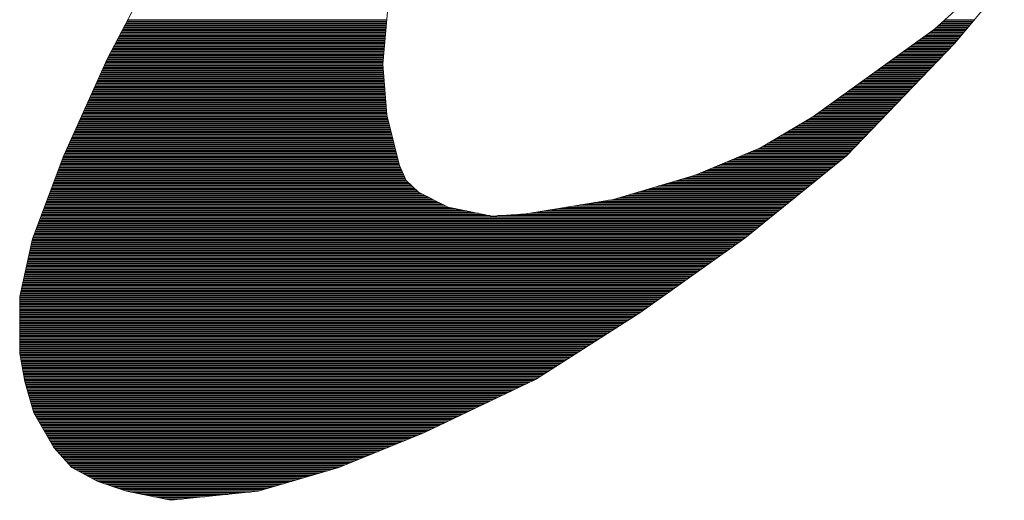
# Paper-space layout 'A4_1_100' of a CAD drawing. Extents: x -5 to 210, y -5 to 292.
# Tile 4 of 30: x 33.87 to 38.76, y 26.91 to 29.3. Entities that reach past the tile are written whole.
import ezdxf

# ---------------------------------------------------------------- set-up
doc = ezdxf.new("R2010")
doc.units = 0
doc.layers.get('0').update_dxf_attribs({"lineweight": 0})
doc.layers.add('B_TXT_PLK_GRD', color=7, linetype='Continuous', lineweight=0)

# ---------------------------------------------------------------- blocks, each defined once
blk = doc.blocks.new('LOGO_MAINOVA_S')
at = {"color": 170, "linetype": 'Continuous'}
for p, q in [((9.1344, 5.1471), (8.1456, 4.2442)), ((1.3088, 4.8891), (0.837, 3.9863)), ((8.3207, 4.1184), (8.6982, 4.5672)), ((3.2697, 3.9349), (3.3179, 4.4665)), ((0.9869, 4.2736), (3.3001, 4.2736)), ((0.9922, 4.2841), (3.3011, 4.2841)), ((0.9985, 4.2946), (3.3022, 4.2946)), ((1.0037, 4.3051), (3.3032, 4.3051)), ((1.0089, 4.3156), (3.3043, 4.3156)), ((1.0142, 4.326), (3.3053, 4.326)), ((8.1781, 4.2736), (8.4507, 4.2736)), ((8.1896, 4.2841), (8.4602, 4.2841)), ((8.2012, 4.2946), (8.4686, 4.2946)), ((8.2127, 4.3051), (8.478, 4.3051)), ((8.2232, 4.3156), (8.4864, 4.3156)), ((8.2347, 4.326), (8.4958, 4.326)), ((0.9376, 4.1792), (3.2917, 4.1792)), ((0.9429, 4.1897), (3.2928, 4.1897)), ((0.9492, 4.2002), (3.2938, 4.2002)), ((0.9544, 4.2107), (3.2949, 4.2107)), ((0.9597, 4.2212), (3.2959, 4.2212)), ((0.9649, 4.2317), (3.297, 4.2317)), ((0.9712, 4.2421), (3.298, 4.2421)), ((0.9764, 4.2526), (3.298, 4.2526)), ((0.9817, 4.2631), (3.299, 4.2631)), ((8.1456, 4.2442), (7.0708, 3.4704)), ((8.0554, 4.1792), (8.3721, 4.1792)), ((8.0701, 4.1897), (8.3805, 4.1897)), ((8.0848, 4.2002), (8.3899, 4.2002)), ((8.0995, 4.2107), (8.3983, 4.2107)), ((8.1131, 4.2212), (8.4067, 4.2212)), ((8.1278, 4.2317), (8.4161, 4.2317)), ((8.1425, 4.2421), (8.4245, 4.2421)), ((8.155, 4.2526), (8.434, 4.2526)), ((8.1666, 4.2631), (8.4424, 4.2631)), ((0.8936, 4.0953), (3.2844, 4.0953)), ((0.8999, 4.1058), (3.2854, 4.1058)), ((0.9051, 4.1163), (3.2865, 4.1163)), ((0.9104, 4.1268), (3.2875, 4.1268)), ((0.9156, 4.1373), (3.2886, 4.1373)), ((0.9209, 4.1478), (3.2886, 4.1478)), ((0.9271, 4.1583), (3.2896, 4.1583)), ((0.9324, 4.1687), (3.2907, 4.1687)), ((7.3718, 3.1265), (8.3207, 4.1184)), ((7.939, 4.0953), (8.2987, 4.0953)), ((7.9537, 4.1058), (8.3092, 4.1058)), ((7.9684, 4.1163), (8.3186, 4.1163)), ((7.982, 4.1268), (8.3281, 4.1268)), ((7.9967, 4.1373), (8.3364, 4.1373)), ((8.0114, 4.1478), (8.3459, 4.1478)), ((8.0261, 4.1583), (8.3543, 4.1583)), ((8.0407, 4.1687), (8.3627, 4.1687)), ((0.8506, 4.0115), (3.277, 4.0115)), ((0.8558, 4.0219), (3.2781, 4.0219)), ((0.8611, 4.0324), (3.2781, 4.0324)), ((0.8663, 4.0429), (3.2791, 4.0429)), ((0.8716, 4.0534), (3.2802, 4.0534)), ((0.8779, 4.0639), (3.2812, 4.0639)), ((0.8831, 4.0744), (3.2823, 4.0744)), ((0.8884, 4.0849), (3.2833, 4.0849)), ((7.8226, 4.0115), (8.218, 4.0115)), ((7.8373, 4.0219), (8.2284, 4.0219)), ((7.851, 4.0324), (8.2389, 4.0324)), ((7.8656, 4.0429), (8.2484, 4.0429)), ((7.8803, 4.0534), (8.2589, 4.0534)), ((7.895, 4.0639), (8.2683, 4.0639)), ((7.9097, 4.0744), (8.2788, 4.0744)), ((7.9244, 4.0849), (8.2882, 4.0849)), ((0.837, 3.9863), (0.45, 3.1265)), ((0.8055, 3.9171), (3.2707, 3.9171)), ((0.8108, 3.9276), (3.2707, 3.9276)), ((0.815, 3.9381), (3.2697, 3.9381)), ((0.8202, 3.9485), (3.2707, 3.9485)), ((0.8244, 3.959), (3.2718, 3.959)), ((0.8296, 3.9695), (3.2728, 3.9695)), ((0.8338, 3.98), (3.2739, 3.98)), ((0.8391, 3.9905), (3.2749, 3.9905)), ((0.8443, 4.001), (3.276, 4.001)), ((3.3053, 3.4882), (3.2697, 3.9349)), ((7.6916, 3.9171), (8.1278, 3.9171)), ((7.7062, 3.9276), (8.1383, 3.9276)), ((7.7199, 3.9381), (8.1477, 3.9381)), ((7.7346, 3.9485), (8.1582, 3.9485)), ((7.7492, 3.959), (8.1687, 3.959)), ((7.7639, 3.9695), (8.1781, 3.9695)), ((7.7786, 3.98), (8.1886, 3.98)), ((7.7933, 3.9905), (8.198, 3.9905)), ((7.808, 4.001), (8.2085, 4.001)), ((0.7678, 3.8332), (3.2781, 3.8332)), ((0.773, 3.8437), (3.277, 3.8437)), ((0.7772, 3.8542), (3.276, 3.8542)), ((0.7824, 3.8647), (3.2749, 3.8647)), ((0.7866, 3.8751), (3.2749, 3.8751)), ((0.7919, 3.8856), (3.2739, 3.8856)), ((0.7961, 3.8961), (3.2728, 3.8961)), ((0.8013, 3.9066), (3.2718, 3.9066)), ((7.5752, 3.8332), (8.0481, 3.8332)), ((7.5888, 3.8437), (8.0575, 3.8437)), ((7.6035, 3.8542), (8.068, 3.8542)), ((7.6182, 3.8647), (8.0774, 3.8647)), ((7.6328, 3.8751), (8.0879, 3.8751)), ((7.6475, 3.8856), (8.0984, 3.8856)), ((7.6622, 3.8961), (8.1079, 3.8961)), ((7.6769, 3.9066), (8.1183, 3.9066)), ((0.73, 3.7493), (3.2844, 3.7493)), ((0.7353, 3.7598), (3.2833, 3.7598)), ((0.7395, 3.7703), (3.2833, 3.7703)), ((0.7447, 3.7808), (3.2823, 3.7808)), ((0.7489, 3.7913), (3.2812, 3.7913)), ((0.7541, 3.8017), (3.2802, 3.8017)), ((0.7583, 3.8122), (3.2791, 3.8122)), ((0.7636, 3.8227), (3.2791, 3.8227)), ((7.4577, 3.7493), (7.9673, 3.7493)), ((7.4724, 3.7598), (7.9778, 3.7598)), ((7.4871, 3.7703), (7.9873, 3.7703)), ((7.5018, 3.7808), (7.9978, 3.7808)), ((7.5165, 3.7913), (8.0082, 3.7913)), ((7.5311, 3.8017), (8.0177, 3.8017)), ((7.5458, 3.8122), (8.0282, 3.8122)), ((7.5605, 3.8227), (8.0376, 3.8227)), ((0.6881, 3.6549), (3.2917, 3.6549)), ((0.6923, 3.6654), (3.2917, 3.6654)), ((0.6975, 3.6759), (3.2907, 3.6759)), ((0.7017, 3.6864), (3.2896, 3.6864)), ((0.7069, 3.6969), (3.2886, 3.6969)), ((0.7111, 3.7074), (3.2875, 3.7074)), ((0.7164, 3.7179), (3.2875, 3.7179)), ((0.7206, 3.7283), (3.2865, 3.7283)), ((0.7258, 3.7388), (3.2854, 3.7388)), ((7.3267, 3.6549), (7.8772, 3.6549)), ((7.3413, 3.6654), (7.8877, 3.6654)), ((7.356, 3.6759), (7.8971, 3.6759)), ((7.3707, 3.6864), (7.9076, 3.6864)), ((7.3854, 3.6969), (7.917, 3.6969)), ((7.4001, 3.7074), (7.9275, 3.7074)), ((7.4147, 3.7179), (7.938, 3.7179)), ((7.4294, 3.7283), (7.9474, 3.7283)), ((7.4441, 3.7388), (7.9579, 3.7388)), ((0.6503, 3.5711), (3.299, 3.5711)), ((0.6545, 3.5815), (3.298, 3.5815)), ((0.6598, 3.592), (3.297, 3.592)), ((0.664, 3.6025), (3.2959, 3.6025)), ((0.6692, 3.613), (3.2959, 3.613)), ((0.6734, 3.6235), (3.2949, 3.6235)), ((0.6786, 3.634), (3.2938, 3.634)), ((0.6828, 3.6445), (3.2928, 3.6445)), ((7.2103, 3.5711), (7.7975, 3.5711)), ((7.2249, 3.5815), (7.8069, 3.5815)), ((7.2396, 3.592), (7.8174, 3.592)), ((7.2543, 3.6025), (7.8268, 3.6025)), ((7.269, 3.613), (7.8373, 3.613)), ((7.2837, 3.6235), (7.8468, 3.6235)), ((7.2984, 3.634), (7.8572, 3.634)), ((7.313, 3.6445), (7.8677, 3.6445)), ((0.6126, 3.4872), (3.3053, 3.4872)), ((0.6168, 3.4977), (3.3043, 3.4977)), ((0.622, 3.5081), (3.3032, 3.5081)), ((0.6262, 3.5186), (3.3032, 3.5186)), ((0.6314, 3.5291), (3.3022, 3.5291)), ((0.6356, 3.5396), (3.3011, 3.5396)), ((0.6409, 3.5501), (3.3001, 3.5501)), ((0.6451, 3.5606), (3.299, 3.5606)), ((3.4165, 3.0405), (3.3053, 3.4882)), ((7.0939, 3.4872), (7.7167, 3.4872)), ((7.1086, 3.4977), (7.7272, 3.4977)), ((7.1232, 3.5081), (7.7367, 3.5081)), ((7.1379, 3.5186), (7.7471, 3.5186)), ((7.1526, 3.5291), (7.7566, 3.5291)), ((7.1673, 3.5396), (7.7671, 3.5396)), ((7.182, 3.5501), (7.7765, 3.5501)), ((7.1956, 3.5606), (7.787, 3.5606)), ((0.5748, 3.4033), (3.3263, 3.4033)), ((0.579, 3.4138), (3.3242, 3.4138)), ((0.5843, 3.4243), (3.3211, 3.4243)), ((0.5885, 3.4347), (3.319, 3.4347)), ((0.5937, 3.4452), (3.3158, 3.4452)), ((0.5979, 3.4557), (3.3137, 3.4557)), ((0.6031, 3.4662), (3.3106, 3.4662)), ((0.6073, 3.4767), (3.3085, 3.4767)), ((7.0708, 3.4704), (6.6063, 3.1967)), ((6.9565, 3.4033), (7.637, 3.4033)), ((6.9743, 3.4138), (7.6465, 3.4138)), ((6.9922, 3.4243), (7.657, 3.4243)), ((7.01, 3.4347), (7.6664, 3.4347)), ((7.0278, 3.4452), (7.6769, 3.4452)), ((7.0456, 3.4557), (7.6863, 3.4557)), ((7.0635, 3.4662), (7.6968, 3.4662)), ((7.0792, 3.4767), (7.7073, 3.4767)), ((0.5318, 3.3089), (3.3494, 3.3089)), ((0.5371, 3.3194), (3.3473, 3.3194)), ((0.5413, 3.3299), (3.3441, 3.3299)), ((0.5465, 3.3404), (3.342, 3.3404)), ((0.5507, 3.3509), (3.3399, 3.3509)), ((0.556, 3.3613), (3.3368, 3.3613)), ((0.5601, 3.3718), (3.3347, 3.3718)), ((0.5654, 3.3823), (3.3316, 3.3823)), ((0.5696, 3.3928), (3.3295, 3.3928)), ((6.7971, 3.3089), (7.5458, 3.3089)), ((6.815, 3.3194), (7.5563, 3.3194)), ((6.8328, 3.3299), (7.5668, 3.3299)), ((6.8506, 3.3404), (7.5762, 3.3404)), ((6.8684, 3.3509), (7.5867, 3.3509)), ((6.8852, 3.3613), (7.5961, 3.3613)), ((6.903, 3.3718), (7.6066, 3.3718)), ((6.9209, 3.3823), (7.6161, 3.3823)), ((6.9387, 3.3928), (7.6266, 3.3928)), ((0.4941, 3.225), (3.3704, 3.225)), ((0.4993, 3.2355), (3.3683, 3.2355)), ((0.5035, 3.246), (3.3651, 3.246)), ((0.5088, 3.2565), (3.363, 3.2565)), ((0.513, 3.267), (3.3599, 3.267)), ((0.5182, 3.2775), (3.3578, 3.2775)), ((0.5224, 3.2879), (3.3546, 3.2879)), ((0.5276, 3.2984), (3.3525, 3.2984)), ((6.6545, 3.225), (7.4661, 3.225)), ((6.6723, 3.2355), (7.4756, 3.2355)), ((6.6902, 3.246), (7.486, 3.246)), ((6.708, 3.2565), (7.4965, 3.2565)), ((6.7258, 3.267), (7.506, 3.267)), ((6.7436, 3.2775), (7.5165, 3.2775)), ((6.7615, 3.2879), (7.5259, 3.2879)), ((6.7793, 3.2984), (7.5364, 3.2984)), ((0.4563, 3.1411), (3.3913, 3.1411)), ((0.4616, 3.1516), (3.3892, 3.1516)), ((0.4658, 3.1621), (3.3861, 3.1621)), ((0.471, 3.1726), (3.384, 3.1726)), ((0.4752, 3.1831), (3.3808, 3.1831)), ((0.4805, 3.1936), (3.3787, 3.1936)), ((0.4846, 3.2041), (3.3756, 3.2041)), ((0.4899, 3.2145), (3.3735, 3.2145)), ((6.6063, 3.1967), (6.0317, 2.9545)), ((6.4742, 3.1411), (7.3854, 3.1411)), ((6.4993, 3.1516), (7.3959, 3.1516)), ((6.5245, 3.1621), (7.4064, 3.1621)), ((6.5486, 3.1726), (7.4158, 3.1726)), ((6.5738, 3.1831), (7.4263, 3.1831)), ((6.5989, 3.1936), (7.4357, 3.1936)), ((6.6189, 3.2041), (7.4462, 3.2041)), ((6.6367, 3.2145), (7.4556, 3.2145)), ((0.45, 3.1265), (0.1732, 2.3903)), ((0.4196, 3.0468), (3.4154, 3.0468)), ((0.4238, 3.0572), (3.4123, 3.0572)), ((0.428, 3.0677), (3.4102, 3.0677)), ((0.4322, 3.0782), (3.4071, 3.0782)), ((0.4354, 3.0887), (3.405, 3.0887)), ((0.4396, 3.0992), (3.4018, 3.0992)), ((0.4438, 3.1097), (3.3997, 3.1097)), ((0.4479, 3.1202), (3.3966, 3.1202)), ((0.4521, 3.1306), (3.3945, 3.1306)), ((6.2508, 3.0468), (7.2732, 3.0468)), ((6.2749, 3.0572), (7.2858, 3.0572)), ((6.3001, 3.0677), (7.2994, 3.0677)), ((6.3253, 3.0782), (7.312, 3.0782)), ((6.3504, 3.0887), (7.3256, 3.0887)), ((6.3745, 3.0992), (7.3382, 3.0992)), ((6.3997, 3.1097), (7.3508, 3.1097)), ((6.4249, 3.1202), (7.3644, 3.1202)), ((6.45, 3.1306), (7.3759, 3.1306)), ((6.4689, 2.3956), (7.3718, 3.1265)), ((0.3882, 2.9629), (3.4511, 2.9629)), ((0.3924, 2.9734), (3.4469, 2.9734)), ((0.3966, 2.9838), (3.4417, 2.9838)), ((0.4008, 2.9943), (3.4375, 2.9943)), ((0.4039, 3.0048), (3.4322, 3.0048)), ((0.4081, 3.0153), (3.428, 3.0153)), ((0.4123, 3.0258), (3.4228, 3.0258)), ((0.4165, 3.0363), (3.4186, 3.0363)), ((3.4763, 2.9063), (3.4165, 3.0405)), ((6.0516, 2.9629), (7.1694, 2.9629)), ((6.0767, 2.9734), (7.183, 2.9734)), ((6.1009, 2.9838), (7.1956, 2.9838)), ((6.126, 2.9943), (7.2082, 2.9943)), ((6.1512, 3.0048), (7.2218, 3.0048)), ((6.1764, 3.0153), (7.2344, 3.0153)), ((6.2005, 3.0258), (7.247, 3.0258)), ((6.2256, 3.0363), (7.2606, 3.0363)), ((0.3567, 2.879), (3.5046, 2.879)), ((0.3609, 2.8895), (3.4941, 2.8895)), ((0.3651, 2.9), (3.4826, 2.9)), ((0.3693, 2.9104), (3.4742, 2.9104)), ((0.3724, 2.9209), (3.47, 2.9209)), ((0.3766, 2.9314), (3.4647, 2.9314)), ((0.3808, 2.9419), (3.4605, 2.9419)), ((0.385, 2.9524), (3.4553, 2.9524)), ((3.5843, 2.8024), (3.4763, 2.9063)), ((6.0317, 2.9545), (5.3081, 2.7395)), ((5.7779, 2.879), (7.0656, 2.879)), ((5.8125, 2.8895), (7.0792, 2.8895)), ((5.8482, 2.9), (7.0918, 2.9)), ((5.8838, 2.9104), (7.1054, 2.9104)), ((5.9184, 2.9209), (7.118, 2.9209)), ((5.9541, 2.9314), (7.1306, 2.9314)), ((5.9897, 2.9419), (7.1442, 2.9419)), ((6.0243, 2.9524), (7.1568, 2.9524)), ((0.3211, 2.7846), (3.6199, 2.7846)), ((0.3253, 2.7951), (3.5989, 2.7951)), ((0.3295, 2.8056), (3.5811, 2.8056)), ((0.3337, 2.8161), (3.5696, 2.8161)), ((0.3368, 2.8266), (3.5591, 2.8266)), ((0.341, 2.837), (3.5486, 2.837)), ((0.3452, 2.8475), (3.5371, 2.8475)), ((0.3494, 2.858), (3.5266, 2.858)), ((0.3525, 2.8685), (3.5151, 2.8685)), ((3.8464, 2.6714), (3.5843, 2.8024)), ((5.4602, 2.7846), (6.9492, 2.7846)), ((5.4948, 2.7951), (6.9628, 2.7951)), ((5.5304, 2.8056), (6.9754, 2.8056)), ((5.5661, 2.8161), (6.988, 2.8161)), ((5.6007, 2.8266), (7.0016, 2.8266)), ((5.6363, 2.837), (7.0142, 2.837)), ((5.672, 2.8475), (7.0268, 2.8475)), ((5.7066, 2.858), (7.0404, 2.858)), ((5.7423, 2.8685), (7.053, 2.8685)), ((0.2896, 2.7007), (3.7877, 2.7007)), ((0.2938, 2.7112), (3.7667, 2.7112)), ((0.298, 2.7217), (3.7457, 2.7217)), ((0.3022, 2.7322), (3.7248, 2.7322)), ((0.3053, 2.7427), (3.7038, 2.7427)), ((0.3095, 2.7532), (3.6828, 2.7532)), ((0.3137, 2.7636), (3.6619, 2.7636)), ((0.3179, 2.7741), (3.6409, 2.7741)), ((5.3081, 2.7395), (4.5343, 2.6106)), ((5.0754, 2.7007), (6.8454, 2.7007)), ((5.1383, 2.7112), (6.859, 2.7112)), ((5.2012, 2.7217), (6.8716, 2.7217)), ((5.2641, 2.7322), (6.8852, 2.7322)), ((5.3186, 2.7427), (6.8978, 2.7427)), ((5.3543, 2.7532), (6.9104, 2.7532)), ((5.3889, 2.7636), (6.924, 2.7636)), ((5.4245, 2.7741), (6.9366, 2.7741)), ((0.2582, 2.6168), (4.1159, 2.6168)), ((0.2623, 2.6273), (4.0635, 2.6273)), ((0.2665, 2.6378), (4.0121, 2.6378)), ((0.2707, 2.6483), (3.9607, 2.6483)), ((0.2739, 2.6588), (3.9083, 2.6588)), ((0.2781, 2.6693), (3.8569, 2.6693)), ((0.2823, 2.6798), (3.8296, 2.6798)), ((0.2865, 2.6902), (3.8087, 2.6902)), ((4.2344, 2.5927), (3.8464, 2.6714)), ((4.5343, 2.6106), (4.2344, 2.5927)), ((4.572, 2.6168), (6.7426, 2.6168)), ((4.6349, 2.6273), (6.7552, 2.6273)), ((4.6979, 2.6378), (6.7678, 2.6378)), ((4.7608, 2.6483), (6.7814, 2.6483)), ((4.8237, 2.6588), (6.794, 2.6588)), ((4.8866, 2.6693), (6.8066, 2.6693)), ((4.9495, 2.6798), (6.8202, 2.6798)), ((5.0124, 2.6902), (6.8328, 2.6902)), ((0.2267, 2.533), (6.6388, 2.533)), ((0.2309, 2.5434), (6.6514, 2.5434)), ((0.2351, 2.5539), (6.665, 2.5539)), ((0.2382, 2.5644), (6.6776, 2.5644)), ((0.2424, 2.5749), (6.6902, 2.5749)), ((0.2466, 2.5854), (6.7038, 2.5854)), ((0.2508, 2.5959), (4.2187, 2.5959)), ((0.254, 2.6064), (4.1673, 2.6064)), ((4.2868, 2.5959), (6.7164, 2.5959)), ((4.464, 2.6064), (6.729, 2.6064)), ((0.191, 2.4386), (6.5224, 2.4386)), ((0.1952, 2.4491), (6.535, 2.4491)), ((0.1994, 2.4596), (6.5476, 2.4596)), ((0.2036, 2.47), (6.5612, 2.47)), ((0.2068, 2.4805), (6.5738, 2.4805)), ((0.211, 2.491), (6.5864, 2.491)), ((0.2152, 2.5015), (6.6, 2.5015)), ((0.2194, 2.512), (6.6126, 2.512)), ((0.2225, 2.5225), (6.6252, 2.5225)), ((0.1732, 2.3903), (0.0631, 1.8797)), ((0.1659, 2.3547), (6.4112, 2.3547)), ((0.168, 2.3652), (6.4259, 2.3652)), ((0.1701, 2.3757), (6.4406, 2.3757)), ((0.1722, 2.3862), (6.4553, 2.3862)), ((0.1753, 2.3966), (6.47, 2.3966)), ((0.1795, 2.4071), (6.4836, 2.4071)), ((0.1837, 2.4176), (6.4962, 2.4176)), ((0.1879, 2.4281), (6.5088, 2.4281)), ((5.5409, 1.736), (6.4689, 2.3956)), ((0.147, 2.2708), (6.2938, 2.2708)), ((0.1501, 2.2813), (6.3085, 2.2813)), ((0.1522, 2.2918), (6.3232, 2.2918)), ((0.1543, 2.3023), (6.3378, 2.3023)), ((0.1564, 2.3128), (6.3525, 2.3128)), ((0.1585, 2.3232), (6.3672, 2.3232)), ((0.1606, 2.3337), (6.3819, 2.3337)), ((0.1638, 2.3442), (6.3966, 2.3442)), ((0.1271, 2.1764), (6.1606, 2.1764)), ((0.1292, 2.1869), (6.1753, 2.1869)), ((0.1313, 2.1974), (6.19, 2.1974)), ((0.1334, 2.2079), (6.2047, 2.2079)), ((0.1365, 2.2184), (6.2194, 2.2184)), ((0.1386, 2.2289), (6.234, 2.2289)), ((0.1407, 2.2394), (6.2487, 2.2394)), ((0.1428, 2.2498), (6.2634, 2.2498)), ((0.1449, 2.2603), (6.2781, 2.2603)), ((0.1093, 2.0926), (6.0421, 2.0926)), ((0.1114, 2.103), (6.0568, 2.103)), ((0.1134, 2.1135), (6.0726, 2.1135)), ((0.1155, 2.124), (6.0872, 2.124)), ((0.1176, 2.1345), (6.1019, 2.1345)), ((0.1208, 2.145), (6.1166, 2.145)), ((0.1229, 2.1555), (6.1313, 2.1555)), ((0.125, 2.166), (6.146, 2.166)), ((0.0914, 2.0087), (5.9247, 2.0087)), ((0.0935, 2.0191), (5.9394, 2.0191)), ((0.0956, 2.0296), (5.9541, 2.0296)), ((0.0977, 2.0401), (5.9687, 2.0401)), ((0.0998, 2.0506), (5.9834, 2.0506)), ((0.1019, 2.0611), (5.9981, 2.0611)), ((0.104, 2.0716), (6.0128, 2.0716)), ((0.1072, 2.0821), (6.0275, 2.0821)), ((0.0705, 1.9143), (5.7915, 1.9143)), ((0.0726, 1.9248), (5.8062, 1.9248)), ((0.0747, 1.9353), (5.8209, 1.9353)), ((0.0778, 1.9457), (5.8356, 1.9457)), ((0.0799, 1.9562), (5.8503, 1.9562)), ((0.082, 1.9667), (5.866, 1.9667)), ((0.0841, 1.9772), (5.8807, 1.9772)), ((0.0862, 1.9877), (5.8953, 1.9877)), ((0.0883, 1.9982), (5.91, 1.9982)), ((0.0631, 1.8797), (0.061, 1.3764)), ((0.0631, 1.8723), (5.7328, 1.8723)), ((0.0631, 1.8619), (5.7181, 1.8619)), ((0.0631, 1.8514), (5.7035, 1.8514)), ((0.0631, 1.8409), (5.6888, 1.8409)), ((0.0631, 1.8304), (5.6741, 1.8304)), ((0.0642, 1.8828), (5.7475, 1.8828)), ((0.0663, 1.8933), (5.7622, 1.8933)), ((0.0684, 1.9038), (5.7769, 1.9038)), ((0.0621, 1.7465), (5.5556, 1.7465)), ((0.0631, 1.8199), (5.6594, 1.8199)), ((0.0631, 1.8094), (5.6437, 1.8094)), ((0.0631, 1.7989), (5.629, 1.7989)), ((0.0631, 1.7885), (5.6143, 1.7885)), ((0.0631, 1.778), (5.5996, 1.778)), ((0.0631, 1.7675), (5.585, 1.7675)), ((0.0631, 1.757), (5.5703, 1.757)), ((0.0621, 1.736), (5.5409, 1.736)), ((0.0621, 1.7255), (5.5241, 1.7255)), ((0.0621, 1.7151), (5.5084, 1.7151)), ((0.0621, 1.7046), (5.4916, 1.7046)), ((0.0621, 1.6941), (5.4749, 1.6941)), ((0.0621, 1.6836), (5.4591, 1.6836)), ((0.0621, 1.6731), (5.4424, 1.6731)), ((0.0621, 1.6626), (5.4256, 1.6626)), ((4.6203, 1.1488), (5.5409, 1.736)), ((0.0621, 1.6521), (5.4098, 1.6521)), ((0.0621, 1.6417), (5.3931, 1.6417)), ((0.0621, 1.6312), (5.3763, 1.6312)), ((0.0621, 1.6207), (5.3606, 1.6207)), ((0.0621, 1.6102), (5.3438, 1.6102)), ((0.0621, 1.5997), (5.327, 1.5997)), ((0.0621, 1.5892), (5.3102, 1.5892)), ((0.0621, 1.5787), (5.2945, 1.5787)), ((0.0621, 1.5683), (5.2777, 1.5683)), ((0.061, 1.4949), (5.1624, 1.4949)), ((0.061, 1.4844), (5.1467, 1.4844)), ((0.0621, 1.5578), (5.261, 1.5578)), ((0.0621, 1.5473), (5.2452, 1.5473)), ((0.0621, 1.5368), (5.2284, 1.5368)), ((0.0621, 1.5263), (5.2117, 1.5263)), ((0.0621, 1.5158), (5.1959, 1.5158)), ((0.0621, 1.5053), (5.1792, 1.5053)), ((0.061, 1.4739), (5.1299, 1.4739)), ((0.061, 1.4634), (5.1131, 1.4634)), ((0.061, 1.4529), (5.0974, 1.4529)), ((0.061, 1.4424), (5.0806, 1.4424)), ((0.061, 1.4319), (5.0638, 1.4319)), ((0.061, 1.4215), (5.0481, 1.4215)), ((0.061, 1.411), (5.0313, 1.411)), ((0.061, 1.4005), (5.0145, 1.4005)), ((0.061, 1.39), (4.9988, 1.39)), ((0.061, 1.3795), (4.982, 1.3795)), ((0.061, 1.3764), (0.1072, 1.1299)), ((0.0621, 1.369), (4.9652, 1.369)), ((0.0642, 1.3585), (4.9495, 1.3585)), ((0.0663, 1.3481), (4.9327, 1.3481)), ((0.0684, 1.3376), (4.916, 1.3376)), ((0.0705, 1.3271), (4.9002, 1.3271)), ((0.0726, 1.3166), (4.8835, 1.3166)), ((0.0747, 1.3061), (4.8667, 1.3061)), ((0.0757, 1.2956), (4.8499, 1.2956)), ((0.0778, 1.2851), (4.8342, 1.2851)), ((0.0799, 1.2747), (4.8174, 1.2747)), ((0.082, 1.2642), (4.8006, 1.2642)), ((0.0841, 1.2537), (4.7849, 1.2537)), ((0.0862, 1.2432), (4.7681, 1.2432)), ((0.0883, 1.2327), (4.7513, 1.2327)), ((0.0904, 1.2222), (4.7356, 1.2222)), ((0.0914, 1.2117), (4.7188, 1.2117)), ((0.0935, 1.2013), (4.7021, 1.2013)), ((0.0956, 1.1908), (4.6863, 1.1908)), ((0.0977, 1.1803), (4.6695, 1.1803)), ((0.0998, 1.1698), (4.6528, 1.1698)), ((0.1019, 1.1593), (4.637, 1.1593)), ((0.104, 1.1488), (4.6203, 1.1488)), ((0.1061, 1.1383), (4.5982, 1.1383)), ((3.6314, 0.6759), (4.6203, 1.1488)), ((0.1072, 1.1299), (0.1868, 0.8521)), ((0.1082, 1.1279), (4.5762, 1.1279)), ((0.1103, 1.1174), (4.5542, 1.1174)), ((0.1134, 1.1069), (4.5322, 1.1069)), ((0.1166, 1.0964), (4.5102, 1.0964)), ((0.1197, 1.0859), (4.4892, 1.0859)), ((0.1229, 1.0754), (4.4672, 1.0754)), ((0.126, 1.0649), (4.4452, 1.0649)), ((0.1292, 1.0545), (4.4231, 1.0545)), ((0.1323, 1.044), (4.4011, 1.044)), ((0.1344, 1.0335), (4.3791, 1.0335)), ((0.1376, 1.023), (4.3571, 1.023)), ((0.1407, 1.0125), (4.3351, 1.0125)), ((0.1439, 1.002), (4.313, 1.002)), ((0.147, 0.9915), (4.291, 0.9915)), ((0.1501, 0.9811), (4.269, 0.9811)), ((0.1533, 0.9706), (4.248, 0.9706)), ((0.1554, 0.9601), (4.226, 0.9601)), ((0.1585, 0.9496), (4.204, 0.9496)), ((0.1617, 0.9391), (4.182, 0.9391)), ((0.1648, 0.9286), (4.1599, 0.9286)), ((0.168, 0.9181), (4.1379, 0.9181)), ((0.1711, 0.9076), (4.1159, 0.9076)), ((0.1743, 0.8972), (4.0939, 0.8972)), ((0.1774, 0.8867), (4.0719, 0.8867)), ((0.1795, 0.8762), (4.0498, 0.8762)), ((0.1827, 0.8657), (4.0278, 0.8657)), ((0.1858, 0.8552), (4.0068, 0.8552)), ((0.1868, 0.8521), (0.3641, 0.5469)), ((0.191, 0.8447), (3.9848, 0.8447)), ((0.1973, 0.8342), (3.9628, 0.8342)), ((0.2036, 0.8238), (3.9408, 0.8238)), ((0.2089, 0.8133), (3.9188, 0.8133)), ((0.2152, 0.8028), (3.8967, 0.8028)), ((0.2215, 0.7923), (3.8747, 0.7923)), ((0.2277, 0.7818), (3.8527, 0.7818)), ((0.234, 0.7713), (3.8307, 0.7713)), ((0.2403, 0.7608), (3.8087, 0.7608)), ((0.2456, 0.7504), (3.7866, 0.7504)), ((0.2519, 0.7399), (3.7657, 0.7399)), ((0.2582, 0.7294), (3.7436, 0.7294)), ((0.2644, 0.7189), (3.7216, 0.7189)), ((0.2707, 0.7084), (3.6996, 0.7084)), ((0.276, 0.6979), (3.6776, 0.6979)), ((0.2823, 0.6874), (3.6556, 0.6874)), ((0.2886, 0.677), (3.6335, 0.677)), ((0.2949, 0.6665), (3.6084, 0.6665)), ((0.3011, 0.656), (3.5822, 0.656)), ((0.3064, 0.6455), (3.557, 0.6455)), ((0.3127, 0.635), (3.5318, 0.635)), ((0.319, 0.6245), (3.5056, 0.6245)), ((0.3253, 0.614), (3.4805, 0.614)), ((2.8817, 0.3697), (3.6314, 0.6759)), ((0.3316, 0.6036), (3.4542, 0.6036)), ((0.3368, 0.5931), (3.4291, 0.5931)), ((0.3431, 0.5826), (3.4029, 0.5826)), ((0.3494, 0.5721), (3.3777, 0.5721)), ((0.3557, 0.5616), (3.3515, 0.5616)), ((0.362, 0.5511), (3.3263, 0.5511)), ((0.3641, 0.5469), (0.5224, 0.3697)), ((0.3693, 0.5406), (3.3001, 0.5406)), ((0.3787, 0.5302), (3.2749, 0.5302)), ((0.3882, 0.5197), (3.2487, 0.5197)), ((0.3976, 0.5092), (3.2236, 0.5092)), ((0.4071, 0.4987), (3.1973, 0.4987)), ((0.4165, 0.4882), (3.1722, 0.4882)), ((0.4259, 0.4777), (3.146, 0.4777)), ((0.4354, 0.4672), (3.1208, 0.4672)), ((0.4448, 0.4568), (3.0946, 0.4568)), ((0.4542, 0.4463), (3.0694, 0.4463)), ((0.4637, 0.4358), (3.0432, 0.4358)), ((0.4731, 0.4253), (3.018, 0.4253)), ((0.4825, 0.4148), (2.9918, 0.4148)), ((0.492, 0.4043), (2.9666, 0.4043)), ((0.5004, 0.3938), (2.9404, 0.3938)), ((0.5098, 0.3834), (2.9153, 0.3834)), ((0.5193, 0.3729), (2.8891, 0.3729)), ((0.5224, 0.3697), (0.751, 0.247)), ((0.536, 0.3624), (2.8565, 0.3624)), ((0.556, 0.3519), (2.8209, 0.3519)), ((2.1697, 0.16), (2.8817, 0.3697)), ((0.5748, 0.3414), (2.7852, 0.3414)), ((0.5947, 0.3309), (2.7496, 0.3309)), ((0.6147, 0.3204), (2.7139, 0.3204)), ((0.6335, 0.31), (2.6783, 0.31)), ((0.6535, 0.2995), (2.6437, 0.2995)), ((0.6723, 0.289), (2.608, 0.289)), ((0.6923, 0.2785), (2.5724, 0.2785)), ((0.7122, 0.268), (2.5367, 0.268)), ((0.7311, 0.2575), (2.5011, 0.2575)), ((0.751, 0.247), (1.0047, 0.16)), ((0.751, 0.247), (2.4654, 0.247)), ((0.7814, 0.2366), (2.4298, 0.2366)), ((0.8118, 0.2261), (2.3941, 0.2261)), ((0.8422, 0.2156), (2.3585, 0.2156)), ((0.8737, 0.2051), (2.3228, 0.2051)), ((0.9041, 0.1946), (2.2872, 0.1946)), ((0.9345, 0.1841), (2.2515, 0.1841)), ((0.9649, 0.1736), (2.2159, 0.1736)), ((0.9953, 0.1632), (2.1802, 0.1632)), ((1.0047, 0.16), (1.3969, 0.0793)), ((1.0404, 0.1527), (2.0995, 0.1527)), ((1.0918, 0.1422), (1.9988, 0.1422)), ((1.1421, 0.1317), (1.8992, 0.1317)), ((1.1935, 0.1212), (1.7985, 0.1212)), ((1.2438, 0.1107), (1.6979, 0.1107)), ((1.2952, 0.1002), (1.5972, 0.1002)), ((1.3455, 0.0898), (1.4976, 0.0898)), ((1.3969, 0.0793), (2.1697, 0.16))]:
    blk.add_line(p, q, dxfattribs=at)

psp = doc.layouts.new('A4_1_100')

# ---------------------------------------------------------------- block references
at = {"layer": 'B_TXT_PLK_GRD', "xscale": 0.562499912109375, "yscale": 0.562499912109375, "zscale": 0.562499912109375}
psp.add_blockref('LOGO_MAINOVA_S', (33.8351, 26.8678), dxfattribs=at)

doc.saveas('drawing.dxf')
